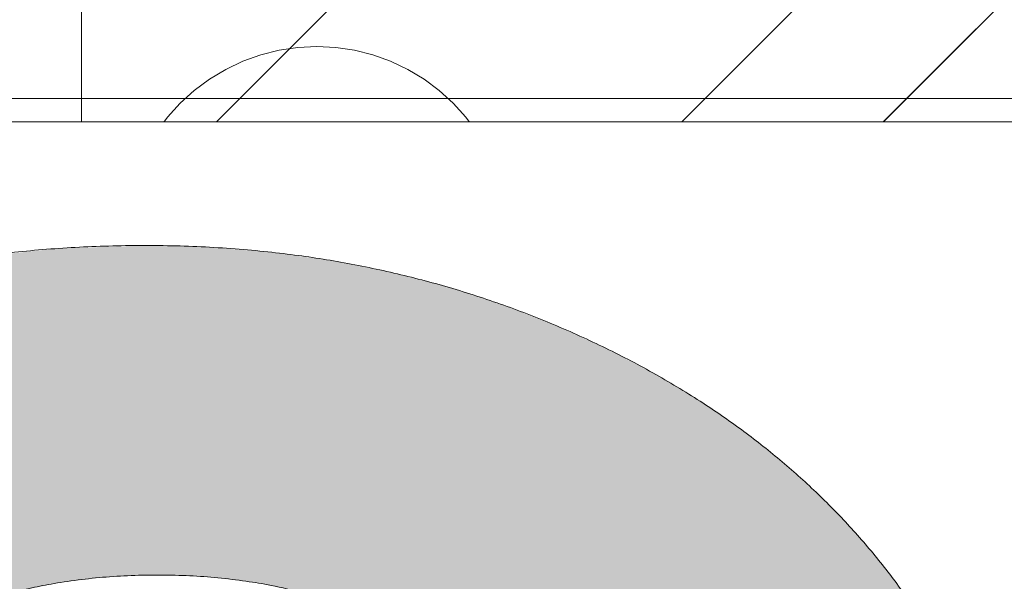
# Model space of a CAD drawing. Header units: inches. Extents: x -462 to -288, y -230 to 11.
# Tile 17 of 58: x -397.926 to -397.102, y 5.521 to 5.991. Entities that reach past the tile are written whole.
import ezdxf

# ---------------------------------------------------------------- set-up
doc = ezdxf.new("R2010")
doc.units = ezdxf.units.IN
doc.header["$LTSCALE"] = 32
doc.header["$MEASUREMENT"] = 0
doc.linetypes.add('Dash Style-1', pattern=[0.083328, 0.041656, -0.041672])
for name, color, linetype, lineweight in [('Black', 7, 'Continuous', 18), ('DashLine', 7, 'Dash Style-1', 13), ('DashLineFill', 7, 'Dash Style-1', 13), ('Drawing', 7, 'Continuous', 18), ('Metal-DeskStructure', 7, 'Continuous', 13), ('None', 7, 'Continuous', 18), ('Plastic-BracketCover', 7, 'Continuous', 13), ('SolidLine', 7, 'Continuous', 15), ('Wood_1-H', 7, 'Continuous', 13)]:
    doc.layers.add(name, color=color, linetype=linetype, lineweight=lineweight)
doc.layers.add('Electrical', color=1, linetype='Dash Style-1', lineweight=15, true_color=0xff0000)
pattern_1 = [(45, (0, 0), (-1.61301565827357, 1.935715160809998), []), (45, (-1.0608, 1.0608), (-0.4723460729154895, 0.4167612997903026), [])]

# ---------------------------------------------------------------- blocks, each defined once
blk = doc.blocks.new('Group-16')
at = {"layer": 'Electrical', "linetype": 'Continuous', "lineweight": 5, "true_color": 0xdd0000}
h = blk.add_hatch(dxfattribs=at)
h.set_pattern_fill('ElectricalHatch', color=12, style=0, pattern_type=2)
h.set_pattern_definition([(45, (0, 0), (-0.3333333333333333, -0.7222222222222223), [])])
edge = h.paths.add_edge_path()
edge.add_arc((12.76771653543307, -16.00935039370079), 0.3125, 180, 270)
edge.add_line((12.76771653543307, -16.32185039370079), (131.2716535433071, -16.32185039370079))
edge.add_arc((131.2716535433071, -16.00935039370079), 0.3125, 270, 360)
edge.add_arc((131.2716535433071, -16.00935039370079), 0.3125, 0, 90)
edge.add_line((131.2716535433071, -15.69685039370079), (12.76771653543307, -15.69685039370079))
edge.add_arc((12.76771653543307, -16.00935039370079), 0.3125, 90, 180)
at = {"layer": 'Electrical', "flags": 128}
blk.add_lwpolyline([(12.45521653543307, -16.00935039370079, 0.414213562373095), (12.76771653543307, -16.32185039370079), (131.2716535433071, -16.32185039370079, 0.414213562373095), (131.5841535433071, -16.00935039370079, 0.414213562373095), (131.2716535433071, -15.69685039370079), (12.76771653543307, -15.69685039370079, 0.414213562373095)], format="xyb", close=True, dxfattribs=at)
blk = doc.blocks.new('Group-17')
at = {"layer": 'None'}
blk.add_blockref('Group-16', (0, 0), dxfattribs=at)
blk = doc.blocks.new('Group-18')
at = {"layer": 'None'}
blk.add_blockref('Group-17', (0, 0), dxfattribs=at)
blk = doc.blocks.new('SL Overhead (2D)')
at = {"layer": 'None'}
blk.add_blockref('Group-18', (0, 0), dxfattribs=at)
at = {"layer": 'Drawing', "color": 0, "flags": 1}
for tag in ['Tag', 'Catalog', 'Option1', 'Option2', 'Option3', 'Option4', 'Option5', 'Option6', 'Option7', 'Option8', 'Option9', 'Option10', 'Option11', 'Option12', 'Custom', 'FinishGroup', 'Discount', 'Item2', 'Item3', 'Item6', 'Item9', 'Item10', 'Item12', 'Item13', 'Item16', 'Item19', 'Item20', 'Item21', 'Item22', 'Item23', 'Item24', 'Item25', 'Item8', 'Item18', 'Item1', 'Item4', 'Item5', 'Item7', 'Item11', 'Item14', 'Item15', 'Item17']:
    blk.add_attdef(tag, (-60.52275906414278, -147.0264635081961), '', height=0.007086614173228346, dxfattribs=at)
blk = doc.blocks.new('Group-25')
at = {"layer": 'Plastic-BracketCover', "color": 7}
blk.add_open_spline([(1.38164285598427, 0.884128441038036), (1.463766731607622, 0.884128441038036), (1.549581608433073, 0.884128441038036), (1.553272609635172, 0.8804374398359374), (1.555118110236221, 0.8730554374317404), (1.55696180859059, 0.8619824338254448), (1.55696180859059, 0.8453729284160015), (1.555118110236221, 0.8342999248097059), (1.553272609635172, 0.8269179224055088), (1.549581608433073, 0.8232269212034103), (1.463766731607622, 0.8232269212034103), (1.38164285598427, 0.8232269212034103), (1.255227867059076, 0.7604808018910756), (1.128812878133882, 0.6977346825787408), (1.119585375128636, 0.6940436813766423), (1.112203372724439, 0.692198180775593), (1.106666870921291, 0.6958891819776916), (1.104821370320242, 0.7106531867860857), (1.104821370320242, 0.7327991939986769), (1.106666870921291, 0.7457176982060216), (1.10851237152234, 0.7530997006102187), (1.114048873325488, 0.7567907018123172), (1.117739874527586, 0.7586362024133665), (1.181408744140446, 0.789086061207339), (1.245077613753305, 0.8195359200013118), (1.263532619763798, 0.8287634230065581), (1.304133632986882, 0.8453729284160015), (1.324432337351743, 0.8546004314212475), (1.324432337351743, 0.8555231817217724), (1.324432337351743, 0.856445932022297), (1.28383402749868, 0.871209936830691), (1.246923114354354, 0.8896649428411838), (1.18233149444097, 0.9201148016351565), (1.117739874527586, 0.9505646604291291), (1.114048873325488, 0.9524101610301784), (1.10851237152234, 0.9561011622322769), (1.106666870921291, 0.963483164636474), (1.104821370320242, 0.9745561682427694), (1.104821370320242, 0.9967021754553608), (1.107589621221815, 1.016079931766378), (1.121430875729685, 1.013311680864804), (1.128812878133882, 1.009620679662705), (1.255227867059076, 0.9468745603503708), (1.38164285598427, 0.884128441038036)], degree=2, knots=[0, 0, 0, 0.05246714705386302, 0.05482524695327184, 0.05718334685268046, 0.05954144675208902, 0.06189954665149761, 0.06484717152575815, 0.06779479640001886, 0.07074242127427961, 0.07369004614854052, 0.1392739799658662, 0.1392739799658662, 0.251980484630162, 0.251980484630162, 0.259917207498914, 0.267853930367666, 0.2757906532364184, 0.2837273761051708, 0.2916640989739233, 0.2996008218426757, 0.307537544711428, 0.31547426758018, 0.31547426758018, 0.4512108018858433, 0.4512108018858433, 0.4908944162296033, 0.5305780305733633, 0.5305780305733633, 0.5322202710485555, 0.5322202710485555, 0.6091019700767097, 0.6091019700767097, 0.7421406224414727, 0.7421406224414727, 0.7498287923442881, 0.7575169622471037, 0.7652051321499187, 0.7728933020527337, 0.7836567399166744, 0.8051836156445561, 0.8159470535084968, 0.8159470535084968, 1, 1, 1], dxfattribs=at)
blk = doc.blocks.new('1BRPFY-Leg_Plate (2D)')
at = {"layer": 'DashLineFill', "linetype": 'Continuous', "lineweight": 13}
h = blk.add_hatch(dxfattribs=at)
h.set_pattern_fill('Steel', color=253, style=0, pattern_type=2)
h.set_pattern_definition(pattern_1)
edge = h.paths.add_edge_path()
edge.add_arc((-1.704724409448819, -1.704724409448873), 0.125984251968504, 179.9999999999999, 269.9999999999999)
edge.add_line((-1.704724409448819, -1.830708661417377), (1.704724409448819, -1.830708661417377))
edge.add_arc((1.704724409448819, -1.704724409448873), 0.125984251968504, 270.0000000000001, 360.0000000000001)
edge.add_line((1.830708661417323, -1.704724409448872), (1.830708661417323, 1.704724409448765))
edge.add_arc((1.704724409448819, 1.704724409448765), 0.1259842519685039, 0, 90)
edge.add_line((1.704724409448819, 1.830708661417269), (-1.704724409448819, 1.830708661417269))
edge.add_arc((-1.704724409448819, 1.704724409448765), 0.1259842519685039, 90, 180)
edge.add_line((-1.830708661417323, 1.704724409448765), (-1.830708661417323, -1.704724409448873))
at = {"layer": 'DashLineFill', "flags": 128}
blk.add_lwpolyline([(-1.830708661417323, -1.704724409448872, 0.414213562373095), (-1.704724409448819, -1.830708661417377), (1.704724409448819, -1.830708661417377, 0.414213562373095), (1.830708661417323, -1.704724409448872), (1.830708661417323, 1.704724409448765, 0.414213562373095), (1.704724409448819, 1.830708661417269), (-1.704724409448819, 1.830708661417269, 0.414213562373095), (-1.830708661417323, 1.704724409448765)], format="xyb", close=True, dxfattribs=at)
at = {"layer": 'SolidLine', "flags": 128}
blk.add_lwpolyline([(1.279527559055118, 1.44094488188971), (1.295349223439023, 1.440167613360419), (1.31101851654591, 1.437843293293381), (1.326384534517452, 1.433994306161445), (1.341299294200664, 1.428657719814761), (1.355619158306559, 1.421884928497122), (1.369206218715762, 1.413741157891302), (1.381929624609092, 1.404304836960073), (1.393666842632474, 1.393666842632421), (1.404304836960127, 1.381929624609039), (1.413741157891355, 1.369206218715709), (1.421884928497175, 1.355619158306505), (1.428657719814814, 1.341299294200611), (1.433994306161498, 1.326384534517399), (1.437843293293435, 1.311018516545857), (1.440167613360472, 1.29534922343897), (1.440944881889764, 1.279527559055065), (1.440167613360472, 1.263705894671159), (1.437843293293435, 1.248036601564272), (1.433994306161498, 1.23267058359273), (1.428657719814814, 1.217755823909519), (1.421884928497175, 1.203435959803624), (1.413741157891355, 1.18984889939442), (1.404304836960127, 1.17712549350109), (1.393666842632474, 1.165388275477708), (1.381929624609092, 1.154750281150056), (1.369206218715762, 1.145313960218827), (1.355619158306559, 1.137170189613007), (1.341299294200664, 1.130397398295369), (1.326384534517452, 1.125060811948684), (1.31101851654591, 1.121211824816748), (1.295349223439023, 1.11888750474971), (1.279527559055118, 1.118110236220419), (1.263705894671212, 1.11888750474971), (1.248036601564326, 1.121211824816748), (1.232670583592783, 1.125060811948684), (1.217755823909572, 1.130397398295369), (1.203435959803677, 1.137170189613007), (1.189848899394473, 1.145313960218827), (1.177125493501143, 1.154750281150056), (1.165388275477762, 1.165388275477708), (1.154750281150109, 1.17712549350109), (1.14531396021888, 1.18984889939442), (1.137170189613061, 1.203435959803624), (1.130397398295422, 1.217755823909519), (1.125060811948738, 1.23267058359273), (1.121211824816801, 1.248036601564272), (1.118887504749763, 1.263705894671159), (1.118110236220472, 1.279527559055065), (1.118887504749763, 1.29534922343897), (1.121211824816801, 1.311018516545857), (1.125060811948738, 1.326384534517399), (1.130397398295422, 1.341299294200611), (1.137170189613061, 1.355619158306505), (1.14531396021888, 1.369206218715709), (1.154750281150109, 1.381929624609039), (1.165388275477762, 1.393666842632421), (1.177125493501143, 1.404304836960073), (1.189848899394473, 1.413741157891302), (1.203435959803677, 1.421884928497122), (1.217755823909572, 1.428657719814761), (1.232670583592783, 1.433994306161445), (1.248036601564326, 1.437843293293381), (1.263705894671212, 1.440167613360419)], close=True, dxfattribs=at)
at = {"layer": 'Plastic-BracketCover', "color": 7}
blk.add_blockref('Group-25', (0, 0), dxfattribs=at)
blk = doc.blocks.new('1BRPX5-Util_Bkt_Sm-F (2D)')
at = {"layer": 'DashLineFill', "linetype": 'Continuous', "lineweight": 13}
h = blk.add_hatch(dxfattribs=at)
h.set_pattern_fill('Steel', color=253, style=0, pattern_type=2)
h.set_pattern_definition(pattern_1)
edge = h.paths.add_edge_path()
edge.add_line((-4.468503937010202, 4.413385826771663), (-3.12992125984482, 4.413385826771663))
edge.add_line((-3.12992125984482, 4.413385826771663), (-3.12992125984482, -1.854330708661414))
edge.add_line((-3.12992125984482, -1.854330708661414), (-4.468503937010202, -1.854330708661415))
edge.add_line((-4.468503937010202, -1.854330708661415), (-4.468503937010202, -1.988188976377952))
edge.add_line((-4.468503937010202, -1.988188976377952), (-2.421259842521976, -1.988188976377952))
edge.add_line((-2.421259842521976, -1.988188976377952), (-2.421259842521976, -2.366141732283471))
edge.add_arc((-2.303149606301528, -2.366141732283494), 0.1181102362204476, 179.9999999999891, 270.000000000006)
edge.add_line((-2.303149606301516, -2.484251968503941), (2.303149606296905, -2.484251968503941))
edge.add_arc((2.303149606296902, -2.366141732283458), 0.1181102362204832, 270.0000000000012, 359.9999999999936)
edge.add_line((2.421259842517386, -2.366141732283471), (2.421259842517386, -1.988188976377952))
edge.add_line((2.421259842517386, -1.988188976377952), (4.468503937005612, -1.988188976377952))
edge.add_line((4.468503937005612, -1.988188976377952), (4.468503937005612, -1.854330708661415))
edge.add_line((4.468503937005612, -1.854330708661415), (3.12992125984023, -1.854330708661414))
edge.add_line((3.12992125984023, -1.854330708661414), (3.12992125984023, 4.413385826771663))
edge.add_line((3.12992125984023, 4.413385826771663), (4.468503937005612, 4.413385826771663))
edge.add_line((4.468503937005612, 4.413385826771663), (4.468503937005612, 4.547244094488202))
edge.add_line((4.468503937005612, 4.547244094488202), (2.421259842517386, 4.547244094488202))
edge.add_line((2.421259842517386, 4.547244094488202), (2.421259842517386, 4.925196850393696))
edge.add_arc((2.303149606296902, 4.925196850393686), 0.1181102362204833, 5.365542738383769e-12, 89.99999999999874)
edge.add_line((2.303149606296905, 5.043307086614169), (-2.303149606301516, 5.043307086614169))
edge.add_arc((-2.303149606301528, 4.92519685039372), 0.1181102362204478, 89.99999999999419, 180.0000000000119)
edge.add_line((-2.421259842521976, 4.925196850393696), (-2.421259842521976, 4.547244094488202))
edge.add_line((-2.421259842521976, 4.547244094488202), (-4.468503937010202, 4.547244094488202))
edge.add_line((-4.468503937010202, 4.547244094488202), (-4.468503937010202, 4.413385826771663))
at = {"layer": 'SolidLine', "flags": 128}
blk.add_lwpolyline([(1.279527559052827, 1.15496456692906), (1.26693235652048, 1.155583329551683), (1.254458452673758, 1.157433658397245), (1.242225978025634, 1.16049773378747), (1.23035273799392, 1.164746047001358), (1.218953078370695, 1.170137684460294), (1.208136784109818, 1.17662072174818), (1.19800802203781, 1.184132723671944), (1.188664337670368, 1.192601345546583), (1.180195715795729, 1.201945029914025), (1.172683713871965, 1.212073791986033), (1.166200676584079, 1.222890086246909), (1.160809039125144, 1.234289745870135), (1.156560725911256, 1.246162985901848), (1.15349665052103, 1.258395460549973), (1.151646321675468, 1.270869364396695), (1.151027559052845, 1.283464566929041), (1.151646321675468, 1.296059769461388), (1.15349665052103, 1.30853367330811), (1.156560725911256, 1.320766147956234), (1.160809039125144, 1.332639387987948), (1.166200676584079, 1.344039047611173), (1.172683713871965, 1.35485534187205), (1.180195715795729, 1.364984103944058), (1.188664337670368, 1.374327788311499), (1.19800802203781, 1.382796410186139), (1.208136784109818, 1.390308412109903), (1.218953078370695, 1.396791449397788), (1.23035273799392, 1.402183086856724), (1.242225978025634, 1.406431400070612), (1.254458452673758, 1.409495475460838), (1.26693235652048, 1.4113458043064), (1.279527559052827, 1.411964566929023), (1.292122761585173, 1.4113458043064), (1.304596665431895, 1.409495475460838), (1.316829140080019, 1.406431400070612), (1.328702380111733, 1.402183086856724), (1.340102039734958, 1.396791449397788), (1.350918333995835, 1.390308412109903), (1.361047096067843, 1.382796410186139), (1.370390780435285, 1.374327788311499), (1.378859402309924, 1.364984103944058), (1.386371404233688, 1.35485534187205), (1.392854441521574, 1.344039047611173), (1.39824607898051, 1.332639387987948), (1.402494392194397, 1.320766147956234), (1.405558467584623, 1.30853367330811), (1.407408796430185, 1.296059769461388), (1.408027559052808, 1.283464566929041), (1.407408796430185, 1.270869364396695), (1.405558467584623, 1.258395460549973), (1.402494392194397, 1.246162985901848), (1.39824607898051, 1.234289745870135), (1.392854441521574, 1.222890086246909), (1.386371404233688, 1.212073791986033), (1.378859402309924, 1.201945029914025), (1.370390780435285, 1.192601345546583), (1.361047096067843, 1.184132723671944), (1.350918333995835, 1.17662072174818), (1.340102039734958, 1.170137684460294), (1.328702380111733, 1.164746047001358), (1.316829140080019, 1.16049773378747), (1.304596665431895, 1.157433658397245), (1.292122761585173, 1.155583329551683)], close=True, dxfattribs=at)
blk = doc.blocks.new('Slate-LegBrace (2D)')
at = {"layer": 'DashLineFill', "linetype": 'Continuous', "lineweight": 13}
h = blk.add_hatch(dxfattribs=at)
h.set_pattern_fill('Steel', color=253, style=0, pattern_type=2)
h.set_pattern_definition(pattern_1)
edge = h.paths.add_edge_path()
edge.add_line((-2.199587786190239, 0.1351515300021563), (-1.374775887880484, 0.1351515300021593))
edge.add_arc((3.636636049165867e-15, 0.01355418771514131), 1.380142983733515, 5.054592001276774, 174.9454079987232, ccw=False)
edge.add_line((1.374775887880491, 0.1351515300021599), (2.199718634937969, 0.1351515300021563))
edge.add_arc((6.542437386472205e-05, 0.01705725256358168), 2.202821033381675, 3.07312710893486, 176.9268728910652)
h = blk.add_hatch(dxfattribs=at)
h.set_pattern_fill('Steel', color=253, style=0, pattern_type=2)
h.set_pattern_definition(pattern_1)
edge = h.paths.add_edge_path()
edge.add_line((-2.191696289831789, 0.2375138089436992), (-1.463739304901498, 0.2375137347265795))
edge.add_arc((6.542437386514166e-05, 0.017041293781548), 1.480314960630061, 8.565281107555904, 171.4347188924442, ccw=False)
edge.add_line((1.463870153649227, 0.2375137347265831), (2.191827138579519, 0.2375138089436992))
edge.add_line((2.191827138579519, 0.2375138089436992), (2.19971863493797, 0.1351515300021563))
edge.add_line((2.19971863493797, 0.1351515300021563), (1.374775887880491, 0.1351515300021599))
edge.add_arc((3.356894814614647e-15, 0.01355418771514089), 1.380142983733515, 5.054592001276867, 174.9454079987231)
edge.add_line((-1.374775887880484, 0.1351515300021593), (-2.19958778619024, 0.1351515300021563))
edge.add_line((-2.19958778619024, 0.1351515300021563), (-2.191696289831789, 0.2375138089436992))
at = {"layer": 'DashLineFill', "flags": 128}
for points in [[(-2.199587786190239, 0.1351515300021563), (-1.374775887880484, 0.1351515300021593, -0.9154551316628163), (1.374775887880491, 0.1351515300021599), (2.199718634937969, 0.1351515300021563, 0.9477524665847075)], [(-2.191696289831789, 0.2375138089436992), (-1.463739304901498, 0.2375137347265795, -0.8606629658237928), (1.463870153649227, 0.2375137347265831), (2.191827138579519, 0.2375138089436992), (2.19971863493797, 0.1351515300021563), (1.374775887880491, 0.1351515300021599, 0.9154551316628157), (-1.374775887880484, 0.1351515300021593), (-2.19958778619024, 0.1351515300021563)]]:
    blk.add_lwpolyline(points, format="xyb", close=True, dxfattribs=at)
blk = doc.blocks.new('TLLegSleeve (2D)')
at = {"layer": 'DashLineFill', "linetype": 'Continuous', "lineweight": 13}
h = blk.add_hatch(dxfattribs=at)
h.set_pattern_fill('Steel', color=253, style=0, pattern_type=2)
h.set_pattern_definition(pattern_1)
edge = h.paths.add_edge_path()
edge.add_line((1.08267716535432, 1.402343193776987), (1.08267716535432, 2.913385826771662))
edge.add_arc((-1.707523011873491e-13, 2.913385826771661), 1.08267716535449, 4.479377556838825e-14, 180)
edge.add_line((-1.082677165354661, 2.913385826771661), (-1.08267716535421, 1.402343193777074))
edge.add_arc((-1.332267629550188e-15, 2.886579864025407e-15), 1.771653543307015, 127.6698869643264, 412.330113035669)
edge.add_line((1.08267716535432, 1.402343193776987), (1.08267716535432, 1.402343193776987))
edge = h.paths.add_edge_path()
edge.add_arc((1.665334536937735e-15, 2.91338582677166), 0.7480314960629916, 180, 360)
edge.add_arc((1.665334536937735e-15, 2.91338582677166), 0.7480314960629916, 9.54166404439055e-15, 180)
edge.add_line((-0.7480314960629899, 2.91338582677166), (-0.7480314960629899, 2.91338582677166))
edge = h.paths.add_edge_path()
edge.add_arc((-1.723066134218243e-13, 5.70119602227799e-16), 1.437007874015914, 180, 360)
edge.add_arc((-1.723066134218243e-13, 9.149983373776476e-17), 1.437007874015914, 9.541664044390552e-15, 180)
edge.add_line((-1.437007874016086, 3.308097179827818e-16), (-1.437007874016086, 3.308097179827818e-16))
at = {"layer": 'DashLine', "color": 8, "flags": 128}
blk.add_lwpolyline([(1.653543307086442, 1.118599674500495e-14), (1.645581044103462, -0.1620755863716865), (1.621770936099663, -0.3225902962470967), (1.582342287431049, -0.4799982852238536), (1.527674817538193, -0.6327836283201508), (1.45829500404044, -0.7794749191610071), (1.374871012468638, -0.9186594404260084), (1.278206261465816, -1.048996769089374), (1.169231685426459, -1.169231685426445), (1.048996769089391, -1.278206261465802), (0.918659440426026, -1.374871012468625), (0.7794749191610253, -1.458295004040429), (0.6327836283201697, -1.527674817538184), (0.4799982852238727, -1.582342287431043), (0.3225902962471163, -1.621770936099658), (0.1620755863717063, -1.645581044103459), (8.723964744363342e-15, -1.653543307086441), (-0.162075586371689, -1.645581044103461), (-0.3225902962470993, -1.621770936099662), (-0.4799982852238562, -1.582342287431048), (-0.6327836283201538, -1.527674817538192), (-0.7794749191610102, -1.458295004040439), (-0.9186594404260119, -1.374871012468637), (-1.048996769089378, -1.278206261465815), (-1.169231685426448, -1.169231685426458), (-1.278206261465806, -1.048996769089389), (-1.374871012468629, -0.9186594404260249), (-1.458295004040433, -0.7794749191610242), (-1.527674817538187, -0.6327836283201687), (-1.582342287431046, -0.4799982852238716), (-1.621770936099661, -0.3225902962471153), (-1.645581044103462, -0.1620755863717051), (-1.653543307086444, -7.741682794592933e-15), (-1.645581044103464, 0.1620755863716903), (-1.621770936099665, 0.3225902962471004), (-1.582342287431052, 0.4799982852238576), (-1.527674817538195, 0.6327836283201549), (-1.458295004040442, 0.7794749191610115), (-1.37487101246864, 0.918659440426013), (-1.278206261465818, 1.048996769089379), (-1.169231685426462, 1.169231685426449), (-1.048996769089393, 1.278206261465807), (-0.9186594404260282, 1.37487101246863), (-0.7794749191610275, 1.458295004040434), (-0.6327836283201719, 1.527674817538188), (-0.479998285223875, 1.582342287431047), (-0.3225902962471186, 1.621770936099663), (-0.1620755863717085, 1.645581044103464), (-1.096189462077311e-14, 1.653543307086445), (0.1620755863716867, 1.645581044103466), (0.3225902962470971, 1.621770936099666), (0.479998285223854, 1.582342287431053), (0.6327836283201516, 1.527674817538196), (0.7794749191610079, 1.458295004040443), (0.9186594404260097, 1.374871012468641), (1.048996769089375, 1.278206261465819), (1.169231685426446, 1.169231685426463), (1.278206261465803, 1.048996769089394), (1.374871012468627, 0.9186594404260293), (1.458295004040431, 0.7794749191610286), (1.527674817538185, 0.6327836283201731), (1.582342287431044, 0.4799982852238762), (1.621770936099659, 0.3225902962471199), (1.64558104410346, 0.1620755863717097)], close=True, dxfattribs=at)
at = {"layer": 'DashLineFill', "flags": 128}
for points in [[(1.08267716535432, 1.402343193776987), (1.08267716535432, 2.913385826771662, 0.9999999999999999), (-1.082677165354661, 2.913385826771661), (-1.08267716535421, 1.402343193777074, 2.931618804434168), (1.08267716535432, 1.402343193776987)], [(-1.437007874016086, 3.308097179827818e-16, 0.9999999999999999), (1.437007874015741, 3.308097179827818e-16, 0.9999999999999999), (-1.437007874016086, 3.308097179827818e-16)]]:
    blk.add_lwpolyline(points, format="xyb", close=True, dxfattribs=at)
blk = doc.blocks.new('Group-27')
at = {"layer": 'SolidLine', "flags": 128}
blk.add_lwpolyline([(7.303149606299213, -5.31496062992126, -0.414213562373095), (9.015748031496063, -3.60236220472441, -0.414213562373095), (10.72834645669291, -5.31496062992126, -0.414213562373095), (9.015748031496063, -7.02755905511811, -0.414213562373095)], format="xyb", close=True, dxfattribs=at)
at = {"layer": 'Wood_1-H', "color": 7}
for name, p in [('1BRPX5-Util_Bkt_Sm-F (2D)', (9.015748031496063, -5.314960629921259)), ('TLLegSleeve (2D)', (9.015748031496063, -5.31496062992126)), ('Slate-LegBrace (2D)', (9.015748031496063, -5.31496062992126)), ('1BRPFY-Leg_Plate (2D)', (9.015748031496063, -5.31496062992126))]:
    blk.add_blockref(name, p, dxfattribs=at)
blk = doc.blocks.new('Group-28')
at = {"layer": 'None'}
blk.add_blockref('Group-27', (0, 0), dxfattribs=at)
blk = doc.blocks.new('SL Utility Cabinet (2D)')
at = {"layer": 'None'}
blk.add_blockref('Group-28', (0, 0), dxfattribs=at)
at = {"layer": 'Drawing', "color": 0, "flags": 1}
for tag in ['Tag', 'Catalog', 'Option1', 'Option2', 'Option3', 'Option4', 'Option5', 'Option6', 'Option7', 'Option8', 'Option9', 'Option10', 'Option11', 'Option12', 'Custom', 'FinishGroup', 'Discount', 'Item2', 'Item3', 'Item6', 'Item9', 'Item10', 'Item12', 'Item13', 'Item16', 'Item19', 'Item20', 'Item21', 'Item22', 'Item23', 'Item24', 'Item25', 'Item8', 'Item18', 'Item1', 'Item4', 'Item5', 'Item7', 'Item11', 'Item14', 'Item15', 'Item17']:
    blk.add_attdef(tag, (-48.51291654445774, 7.46335022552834), '', height=0.007086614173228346, dxfattribs=at)
blk = doc.blocks.new('Group-41')
at = {"layer": 'DashLineFill', "linetype": 'Continuous', "lineweight": 13}
h = blk.add_hatch(dxfattribs=at)
h.set_pattern_fill('Steel', color=253, style=0, pattern_type=2)
h.set_pattern_definition(pattern_1)
h.paths.add_polyline_path([(-2.066929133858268, 1.397637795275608), (2.066929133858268, 1.397637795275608), (2.066929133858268, 0.1377952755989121), (2.106299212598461, 0.1377952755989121), (2.106299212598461, -0.1377952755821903), (2.066929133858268, -0.1377952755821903), (2.066929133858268, -5.275590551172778), (2.106299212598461, -5.275590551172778), (2.106299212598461, -5.55118110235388), (2.066929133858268, -5.55118110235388), (2.066929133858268, -5.82677165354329), (-2.066929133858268, -5.82677165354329), (-2.066929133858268, -5.55118110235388), (-2.106299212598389, -5.55118110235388), (-2.106299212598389, -5.275590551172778), (-2.066929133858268, -5.275590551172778), (-2.066929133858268, -0.1377952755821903), (-2.106299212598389, -0.1377952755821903), (-2.106299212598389, 0.1377952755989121), (-2.066929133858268, 0.1377952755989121)])
at = {"layer": 'DashLineFill', "flags": 128}
blk.add_lwpolyline([(-2.066929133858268, 1.397637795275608), (2.066929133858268, 1.397637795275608), (2.066929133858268, 0.1377952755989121), (2.106299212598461, 0.1377952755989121), (2.106299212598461, -0.1377952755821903), (2.066929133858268, -0.1377952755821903), (2.066929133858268, -5.275590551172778), (2.106299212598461, -5.275590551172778), (2.106299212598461, -5.55118110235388), (2.066929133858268, -5.55118110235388), (2.066929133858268, -5.82677165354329), (-2.066929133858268, -5.82677165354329), (-2.066929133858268, -5.55118110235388), (-2.106299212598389, -5.55118110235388), (-2.106299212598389, -5.275590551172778), (-2.066929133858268, -5.275590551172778), (-2.066929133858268, -0.1377952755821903), (-2.106299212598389, -0.1377952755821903), (-2.106299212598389, 0.1377952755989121), (-2.066929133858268, 0.1377952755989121)], close=True, dxfattribs=at)
blk = doc.blocks.new('TL14_upper_leg (2D)')
at = {"layer": 'DashLine', "color": 7}
blk.add_blockref('Group-41', (0, 0), dxfattribs=at)
blk = doc.blocks.new('1BRPT9-Bracket (2D)')
at = {"layer": 'DashLineFill', "linetype": 'Continuous', "lineweight": 13}
h = blk.add_hatch(dxfattribs=at)
h.set_pattern_fill('Steel', color=253, style=0, pattern_type=2)
h.set_pattern_definition(pattern_1)
edge = h.paths.add_edge_path()
edge.add_arc((1.677931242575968, -8.488188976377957), 0.2519685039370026, 269.999999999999, 360.0000000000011)
edge.add_line((1.929899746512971, -8.488188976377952), (1.929899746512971, -7.480314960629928))
edge.add_line((1.929899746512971, -7.480314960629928), (2.323600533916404, -7.480314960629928))
edge.add_line((2.323600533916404, -7.480314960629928), (2.323600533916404, 7.461135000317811))
edge.add_line((2.323600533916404, 7.461135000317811), (1.929899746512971, 7.480314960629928))
edge.add_line((1.929899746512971, 7.480314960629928), (1.929899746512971, 8.488188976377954))
edge.add_arc((1.677931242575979, 8.488188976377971), 0.2519685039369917, 359.999999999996, 450.0000000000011)
edge.add_line((1.677931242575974, 8.740157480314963), (-2.32206875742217, 8.740157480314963))
edge.add_line((-2.32206875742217, 8.740157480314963), (-2.32206875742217, -8.74015748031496))
edge.add_line((-2.32206875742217, -8.74015748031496), (1.677931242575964, -8.74015748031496))
blk = doc.blocks.new('Group-63')
at = {"layer": 'Metal-DeskStructure', "linetype": 'Continuous', "lineweight": 0, "true_color": 0xff0000}
blk.add_hatch(color=1, dxfattribs=at).paths.add_polyline_path([(0.3681247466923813, -0.5856299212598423), (0.7126129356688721, -0.5167322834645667), (0.7261117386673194, -0.5785483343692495), (0.7413094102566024, -0.6358900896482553), (0.7582059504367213, -0.6887575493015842), (0.7768013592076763, -0.737150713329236), (0.7970956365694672, -0.7810695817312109), (0.8190887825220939, -0.8205141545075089), (0.8427807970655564, -0.8554844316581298), (0.868171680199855, -0.8859804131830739), (0.8960520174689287, -0.9124730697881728), (0.9272123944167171, -0.9354333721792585), (0.9616528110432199, -0.954861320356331), (0.9993732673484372, -0.9707569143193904), (1.040373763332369, -0.9831201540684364), (1.084654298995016, -0.9919510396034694), (1.132214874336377, -0.9972495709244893), (1.183055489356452, -0.9990157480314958), (1.241793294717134, -0.9966944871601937), (1.296897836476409, -0.9897307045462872), (1.348369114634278, -0.9781244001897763), (1.39620712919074, -0.9618755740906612), (1.440411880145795, -0.9409842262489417), (1.480983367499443, -0.9154503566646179), (1.517921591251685, -0.8852739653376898), (1.551226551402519, -0.8504550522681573), (1.580746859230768, -0.8122047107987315), (1.60633112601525, -0.7717340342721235), (1.627979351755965, -0.7290430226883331), (1.645691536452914, -0.6841316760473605), (1.659467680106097, -0.6369999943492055), (1.669307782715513, -0.5876479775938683), (1.675211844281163, -0.5360756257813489), (1.677179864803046, -0.4822829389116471), (1.675110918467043, -0.4309545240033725), (1.668904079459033, -0.38193054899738), (1.658559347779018, -0.3352110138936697), (1.644076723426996, -0.2907959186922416), (1.625456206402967, -0.2486852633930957), (1.602697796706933, -0.208879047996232), (1.575801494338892, -0.1713772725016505), (1.544767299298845, -0.1361799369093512), (1.510537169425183, -0.1042626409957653), (1.474053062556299, -0.07660098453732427), (1.435314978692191, -0.05319496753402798), (1.39432291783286, -0.03404458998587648), (1.351076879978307, -0.01914985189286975), (1.30557686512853, -0.008510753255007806), (1.257822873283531, -0.002127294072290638), (1.207814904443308, 5.256552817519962e-07), (1.186183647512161, -0.0005377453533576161), (1.163273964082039, -0.00215255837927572), (1.139085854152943, -0.004843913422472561), (1.113619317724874, -0.008611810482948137), (1.086874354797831, -0.01345624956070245), (1.058850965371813, -0.0193772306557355), (1.029549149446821, -0.02637475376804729), (0.9989689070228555, -0.0344488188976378), (1.032341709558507, 0.2411417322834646), (1.039423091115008, 0.2403850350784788), (1.046134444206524, 0.2397292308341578), (1.052475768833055, 0.2391743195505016), (1.058447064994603, 0.2387203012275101), (1.064048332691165, 0.2383671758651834), (1.069279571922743, 0.2381149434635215), (1.074140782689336, 0.2379636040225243), (1.078631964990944, 0.2379131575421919), (1.122231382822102, 0.2394186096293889), (1.164754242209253, 0.2439349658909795), (1.206200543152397, 0.251462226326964), (1.246570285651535, 0.2620003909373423), (1.285863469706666, 0.2755494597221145), (1.32408009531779, 0.2921094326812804), (1.361220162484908, 0.3116803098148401), (1.397283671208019, 0.3342620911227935), (1.430588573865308, 0.3599725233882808), (1.459452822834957, 0.3889293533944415), (1.483876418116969, 0.4211325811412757), (1.503859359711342, 0.4565822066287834), (1.519401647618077, 0.4952782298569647), (1.530503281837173, 0.5372206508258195), (1.537164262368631, 0.5824094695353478), (1.53938458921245, 0.6308446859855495), (1.537668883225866, 0.669818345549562), (1.532521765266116, 0.7070762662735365), (1.523943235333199, 0.7426184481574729), (1.511933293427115, 0.7764448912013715), (1.496491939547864, 0.808555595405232), (1.477619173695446, 0.8389505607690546), (1.455314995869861, 0.8676297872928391), (1.42957940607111, 0.8945932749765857), (1.401135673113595, 0.9190672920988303), (1.370707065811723, 0.9402781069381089), (1.338293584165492, 0.9582257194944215), (1.303895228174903, 0.9729101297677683), (1.267511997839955, 0.9843313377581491), (1.22914389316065, 0.992489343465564), (1.188790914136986, 0.9973841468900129), (1.146453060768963, 0.9990157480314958), (1.1042920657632, 0.9974009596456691), (1.063930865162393, 0.9925565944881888), (1.025369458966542, 0.9844826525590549), (0.9886078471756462, 0.9731791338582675), (0.9536460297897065, 0.9586460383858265), (0.9204840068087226, 0.9408833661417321), (0.8891217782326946, 0.919891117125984), (0.8595593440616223, 0.8956692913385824), (0.8321835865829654, 0.8682178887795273), (0.8073813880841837, 0.8375369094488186), (0.7851527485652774, 0.8036263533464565), (0.765497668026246, 0.7664862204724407), (0.7484161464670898, 0.7261165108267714), (0.7339081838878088, 0.6825172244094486), (0.7219737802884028, 0.6356883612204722), (0.7126129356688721, 0.5856299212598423), (0.3681247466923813, 0.6545275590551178), (0.3846849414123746, 0.7262006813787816), (0.4058371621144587, 0.7937358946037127), (0.4315814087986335, 0.8571331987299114), (0.4619176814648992, 0.9163925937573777), (0.4968459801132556, 0.9715140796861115), (0.5363663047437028, 1.022497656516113), (0.5804786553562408, 1.069343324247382), (0.6291830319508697, 1.112051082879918), (0.6817393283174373, 1.15014996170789), (0.7374074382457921, 1.183168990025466), (0.7961873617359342, 1.211108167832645), (0.8580790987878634, 1.233967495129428), (0.9230826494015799, 1.251746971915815), (0.9911980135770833, 1.264446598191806), (1.062425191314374, 1.2720663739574), (1.136764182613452, 1.274606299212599), (1.188462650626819, 1.273260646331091), (1.239135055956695, 1.26922368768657), (1.288781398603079, 1.262495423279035), (1.337401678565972, 1.253075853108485), (1.384995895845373, 1.240964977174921), (1.431564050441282, 1.226162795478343), (1.4771061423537, 1.208669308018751), (1.521622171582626, 1.188484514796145), (1.564329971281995, 1.165970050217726), (1.604447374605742, 1.141487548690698), (1.641974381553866, 1.115037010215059), (1.676910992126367, 1.08661843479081), (1.709257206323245, 1.056231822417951), (1.739013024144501, 1.023877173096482), (1.766178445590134, 0.9895544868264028), (1.790753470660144, 0.9532637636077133), (1.812578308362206, 0.9157114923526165), (1.831493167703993, 0.8776041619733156), (1.847498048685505, 0.8389417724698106), (1.860592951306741, 0.7997243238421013), (1.870777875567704, 0.7599518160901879), (1.878052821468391, 0.7196242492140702), (1.882417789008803, 0.6787416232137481), (1.88387277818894, 0.637303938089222), (1.882510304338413, 0.5979265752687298), (1.87842288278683, 0.5594575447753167), (1.871610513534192, 0.5218968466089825), (1.8620731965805, 0.4852444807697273), (1.849810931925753, 0.449500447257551), (1.83482371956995, 0.4146647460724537), (1.817111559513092, 0.3807373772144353), (1.79667445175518, 0.3477183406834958), (1.773546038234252, 0.3159776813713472), (1.747759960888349, 0.2858854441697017), (1.719316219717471, 0.2574416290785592), (1.688214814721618, 0.2306462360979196), (1.65445574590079, 0.205499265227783), (1.618039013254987, 0.1820007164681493), (1.578964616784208, 0.1601505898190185), (1.537232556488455, 0.1399488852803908), (1.59174829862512, 0.1252896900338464), (1.643337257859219, 0.1071485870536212), (1.691999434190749, 0.08552557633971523), (1.737734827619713, 0.06042065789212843), (1.780543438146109, 0.03183383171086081), (1.820425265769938, -0.0002349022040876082), (1.8573803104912, -0.03578554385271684), (1.891408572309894, -0.0748180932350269), (1.921938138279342, -0.1168615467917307), (1.948397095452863, -0.1614449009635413), (1.970785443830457, -0.2085681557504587), (1.989103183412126, -0.2582313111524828), (2.003350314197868, -0.3104343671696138), (2.013526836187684, -0.3651773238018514), (2.019632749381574, -0.4224601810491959), (2.021668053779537, -0.4822829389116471), (2.017900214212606, -0.5635942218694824), (2.006596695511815, -0.6417432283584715), (1.987757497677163, -0.7167299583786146), (1.961382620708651, -0.7885544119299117), (1.927472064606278, -0.8572165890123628), (1.886025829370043, -0.9227164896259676), (1.837043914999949, -0.9850541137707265), (1.780526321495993, -1.044229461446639), (1.718256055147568, -1.098224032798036), (1.652016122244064, -1.145019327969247), (1.581806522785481, -1.184615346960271), (1.507627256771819, -1.217012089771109), (1.429478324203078, -1.242209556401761), (1.347359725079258, -1.260207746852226), (1.26127145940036, -1.271006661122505), (1.171213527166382, -1.274606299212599), (1.089818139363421, -1.271612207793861), (1.011955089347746, -1.262629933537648), (0.9376243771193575, -1.24765947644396), (0.8668260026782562, -1.226700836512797), (0.7995599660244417, -1.199754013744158), (0.7358262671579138, -1.166819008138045), (0.6756249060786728, -1.127895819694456), (0.6189558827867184, -1.082984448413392), (0.5669966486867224, -1.033296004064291), (0.5209246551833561, -0.9800415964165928), (0.4807399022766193, -0.9232212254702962), (0.4464423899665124, -0.8628348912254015), (0.418032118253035, -0.7988825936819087), (0.3955090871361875, -0.7313643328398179), (0.3788732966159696, -0.6602801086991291)])
at = {"layer": 'Metal-DeskStructure', "color": 7}
blk.add_open_spline([(0.3681247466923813, -0.5856299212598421), (0.5403688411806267, -0.5511811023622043), (0.7126129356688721, -0.5167322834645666), (0.7632104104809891, -0.7729450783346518), (0.9731329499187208, -0.9990157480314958), (1.425273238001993, -0.9990157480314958), (1.677179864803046, -0.7018943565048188), (1.677179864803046, -0.2723603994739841), (1.412354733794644, 5.256552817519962e-07), (1.123846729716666, 5.256552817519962e-07), (0.9989689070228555, -0.0344488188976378), (1.015655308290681, 0.1033464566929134), (1.032341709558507, 0.2411417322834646), (1.061407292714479, 0.2379131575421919), (1.255182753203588, 0.2379131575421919), (1.53938458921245, 0.4306110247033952), (1.53938458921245, 0.7901708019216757), (1.319774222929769, 0.9990157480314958), (0.9742094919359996, 0.9990157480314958), (0.7449091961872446, 0.7923228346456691), (0.7126129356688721, 0.5856299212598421), (0.5403688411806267, 0.62007874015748), (0.3681247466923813, 0.6545275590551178), (0.4251814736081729, 0.9494958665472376), (0.8331845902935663, 1.274606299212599), (1.345610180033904, 1.274606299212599), (1.697634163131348, 1.102362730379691), (1.88387277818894, 0.8041647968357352), (1.88387277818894, 0.4779778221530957), (1.709476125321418, 0.2174588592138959), (1.537232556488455, 0.1399488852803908), (1.761149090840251, 0.08827591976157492), (2.021668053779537, -0.2379121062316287), (2.021668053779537, -0.8138526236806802), (1.53938458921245, -1.274606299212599), (0.8385673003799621, -1.274606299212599), (0.3993444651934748, -0.8913625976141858), (0.3681247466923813, -0.5856299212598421)], degree=2, knots=[0, 0, 0, 0.0244107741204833, 0.0244107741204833, 0.06070428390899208, 0.09699779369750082, 0.1388748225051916, 0.1807518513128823, 0.2207813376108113, 0.2608108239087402, 0.2772438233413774, 0.2772438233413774, 0.2948514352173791, 0.2948514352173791, 0.2985612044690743, 0.336585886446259, 0.3746105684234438, 0.4048668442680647, 0.4351231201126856, 0.4651912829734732, 0.4952594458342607, 0.4952594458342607, 0.5205061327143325, 0.5205061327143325, 0.5636873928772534, 0.6068686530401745, 0.6365749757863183, 0.6662812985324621, 0.6959876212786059, 0.7243525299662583, 0.7527174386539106, 0.7527174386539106, 0.7872277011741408, 0.8217379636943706, 0.8685625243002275, 0.9153870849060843, 0.9576935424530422, 1, 1, 1], dxfattribs=at)
blk = doc.blocks.new('SlateLegLocator-R3')
at = {"color": 255, "linetype": 'Dash Style-1', "lineweight": 5}
blk.add_wipeout([(-2.106299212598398, 1.3779527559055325), (2.1062992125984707, 1.3779527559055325), (2.1062992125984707, -5.807086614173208), (-2.106299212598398, -5.807086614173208)], dxfattribs=at).dxf.layer = 'Black'
at = {"layer": 'Black', "linetype": 'Dash Style-1', "lineweight": 5, "flags": 128}
blk.add_lwpolyline([(-2.106299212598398, 1.377952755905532), (2.10629921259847, 1.377952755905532), (2.10629921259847, -5.807086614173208), (-2.106299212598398, -5.807086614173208)], close=True, dxfattribs=at)
at = {"layer": 'Metal-DeskStructure', "color": 7}
blk.add_blockref('Group-63', (0, 0), dxfattribs=at)
blk = doc.blocks.new('Group-65')
at = {"layer": 'None', "color": 7}
for name, p in [('1BRPT9-Bracket (2D)', (7.862204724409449, -11.41732283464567)), ('1BRPFY-Leg_Plate (2D)', (7.862204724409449, -5.31496062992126)), ('TL14_upper_leg (2D)', (7.862204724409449, -5.31496062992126))]:
    blk.add_blockref(name, p, dxfattribs=at)
blk.add_blockref('SlateLegLocator-R3', (7.862204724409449, -5.31496062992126), dxfattribs=at)
blk = doc.blocks.new('Group-67')
at = {"layer": 'None'}
blk.add_blockref('Group-65', (0, 0), dxfattribs=at)
blk = doc.blocks.new('SL Credenza Desk Top (2D)')
at = {"layer": 'None'}
blk.add_blockref('Group-67', (0, 0), dxfattribs=at)
at = {"layer": 'Drawing', "color": 0, "flags": 1}
for tag in ['Tag', 'Catalog', 'Option1', 'Option2', 'Option3', 'Option4', 'Option5', 'Option6', 'Option7', 'Option8', 'Option9', 'Option10', 'Option11', 'Option12', 'Custom', 'FinishGroup', 'Discount', 'Item2', 'Item3', 'Item6', 'Item9', 'Item10', 'Item12', 'Item13', 'Item16', 'Item19', 'Item20', 'Item21', 'Item22', 'Item23', 'Item24', 'Item25', 'Item8', 'Item18', 'Item1', 'Item4', 'Item5', 'Item7', 'Item11', 'Item14', 'Item15', 'Item17']:
    blk.add_attdef(tag, (-47.35957234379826, -5.664367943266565), '', height=0.007086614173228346, dxfattribs=at)

msp = doc.modelspace()

# ---------------------------------------------------------------- block references
at = {"layer": 'Drawing'}
for name, p in [('SL Overhead (2D)', (-419.991925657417, 21.97637795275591)), ('SL Utility Cabinet (2D)', (-407.972240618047, 9.724409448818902))]:
    msp.add_blockref(name, p, dxfattribs=at)

# ---------------------------------------------------------------- next in the draw order: block references
msp.add_blockref('SL Credenza Desk Top (2D)', (-406.8188964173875, 9.842519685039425), dxfattribs=at)

doc.saveas('drawing.dxf')
